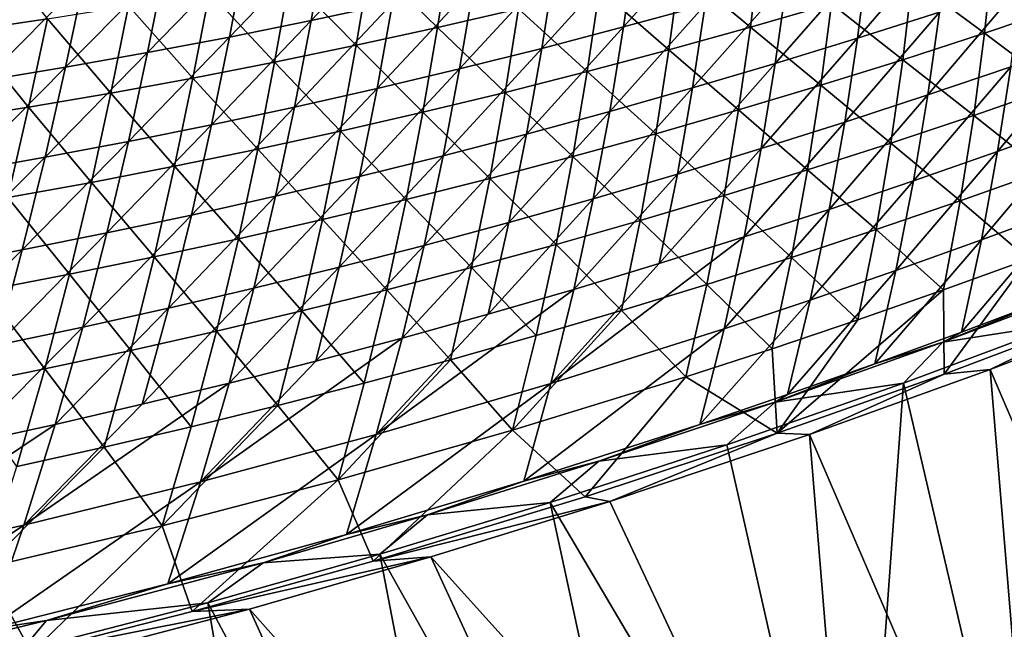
# Model space of a CAD drawing. Header units: metres. Extents: x 0 to 1400, y -1400 to 0.
# Tile 90 of 256: x 672 to 758, y -1303 to -1250. Entities that reach past the tile are written whole.
import ezdxf

# ---------------------------------------------------------------- set-up
doc = ezdxf.new("R2010")
doc.units = ezdxf.units.M

msp = doc.modelspace()

# ---------------------------------------------------------------- linework, layer by layer
at = {"layer": 'None'}
for points in [[(697.416626, -1250.381958, -197.731308), (704.523865, -1248.859375, -197.772064), (705.728821, -1241.619751, -225.655869)], [(697.416626, -1250.381958, -197.731308), (705.728821, -1241.619751, -225.655869), (698.725159, -1243.040039, -225.613556)], [(731.813965, -1248.996826, -170.106659), (732.750793, -1241.964722, -197.934555), (724.688416, -1250.942261, -170.06868)], [(732.750793, -1241.964722, -197.934555), (725.726013, -1243.807373, -197.894028), (724.688416, -1250.942261, -170.06868)], [(698.725159, -1243.040039, -225.613556), (691.70459, -1244.378662, -225.571228), (690.290771, -1251.82251, -197.690552)], [(690.290771, -1251.82251, -197.690552), (697.416626, -1250.381958, -197.731308), (698.725159, -1243.040039, -225.613556)], [(745.99176, -1244.87207, -170.182297), (745.087708, -1251.928467, -142.416061), (753.04248, -1242.69458, -170.219925)], [(745.087708, -1251.928467, -142.416061), (752.239075, -1249.64856, -142.450073), (753.04248, -1242.69458, -170.219925)], [(674.423706, -1250.232422, -226.243042), (667.34198, -1251.269409, -226.212357), (668.991577, -1243.658081, -254.138351)], [(702.581604, -1245.251953, -226.366989), (709.574585, -1243.802124, -226.398224), (708.449097, -1250.986572, -198.52652)], [(709.574585, -1243.802124, -226.398224), (715.522827, -1249.354736, -198.556259), (708.449097, -1250.986572, -198.52652)], [(724.688416, -1250.942261, -170.06868), (725.726013, -1243.807373, -197.894028), (717.539551, -1252.808838, -170.030609)], [(725.726013, -1243.807373, -197.894028), (718.679382, -1245.571289, -197.853439), (717.539551, -1252.808838, -170.030609)], [(729.603333, -1245.851929, -198.615891), (736.60907, -1243.982422, -198.645782), (735.745605, -1250.962891, -170.829483)], [(735.745605, -1250.962891, -170.829483), (736.60907, -1243.982422, -198.645782), (742.825073, -1248.913818, -170.856873)], [(691.70459, -1244.378662, -225.571228), (683.147156, -1253.180176, -197.64978), (690.290771, -1251.82251, -197.690552)], [(691.70459, -1244.378662, -225.571228), (684.667847, -1245.634888, -225.528915), (683.147156, -1253.180176, -197.64978)], [(738.915344, -1246.973145, -170.144547), (737.909302, -1254.131836, -142.381912), (745.99176, -1244.87207, -170.182297)], [(737.909302, -1254.131836, -142.381912), (745.087708, -1251.928467, -142.416061), (745.99176, -1244.87207, -170.182297)], [(756.171021, -1251.490479, -143.153336), (749.878601, -1246.787842, -170.884293), (756.905762, -1244.585693, -170.911713)], [(763.268799, -1249.11145, -143.177216), (756.171021, -1251.490479, -143.153336), (756.905762, -1244.585693, -170.911713)], [(684.667847, -1245.634888, -225.528915), (675.986633, -1254.454224, -197.609024), (683.147156, -1253.180176, -197.64978)], [(684.667847, -1245.634888, -225.528915), (677.615845, -1246.807983, -225.486618), (675.986633, -1254.454224, -197.609024)], [(695.569458, -1246.620483, -226.335846), (702.581604, -1245.251953, -226.366989), (701.35376, -1252.537842, -198.496872)], [(702.581604, -1245.251953, -226.366989), (708.449097, -1250.986572, -198.52652), (701.35376, -1252.537842, -198.496872)], [(717.539551, -1252.808838, -170.030609), (718.679382, -1245.571289, -197.853439), (710.368103, -1254.595337, -169.992477)], [(718.679382, -1245.571289, -197.853439), (711.611755, -1247.255615, -197.812775), (710.368103, -1254.595337, -169.992477)], [(694.237427, -1254.00769, -198.4673), (688.538574, -1247.907227, -226.304794), (695.569458, -1246.620483, -226.335846)], [(701.35376, -1252.537842, -198.496872), (694.237427, -1254.00769, -198.4673), (695.569458, -1246.620483, -226.335846)], [(722.574402, -1247.642944, -198.586044), (729.603333, -1245.851929, -198.615891), (728.640747, -1252.934082, -170.802124)], [(729.603333, -1245.851929, -198.615891), (735.745605, -1250.962891, -170.829483), (728.640747, -1252.934082, -170.802124)], [(677.615845, -1246.807983, -225.486618), (668.81012, -1255.643921, -197.568314), (675.986633, -1254.454224, -197.609024)], [(668.81012, -1255.643921, -197.568314), (677.615845, -1246.807983, -225.486618), (670.5495, -1247.897217, -225.444366)], [(710.368103, -1254.595337, -169.992477), (711.611755, -1247.255615, -197.812775), (703.174927, -1256.30127, -169.954285)], [(711.611755, -1247.255615, -197.812775), (704.523865, -1248.859375, -197.772064), (703.174927, -1256.30127, -169.954285)], [(731.813965, -1248.996826, -170.106659), (730.704529, -1256.257813, -142.347626), (738.915344, -1246.973145, -170.144547)], [(730.704529, -1256.257813, -142.347626), (737.909302, -1254.131836, -142.381912), (738.915344, -1246.973145, -170.144547)], [(749.044861, -1253.794189, -143.129471), (742.825073, -1248.913818, -170.856873), (749.878601, -1246.787842, -170.884293)], [(756.171021, -1251.490479, -143.153336), (749.044861, -1253.794189, -143.129471), (749.878601, -1246.787842, -170.884293)], [(752.239075, -1249.64856, -142.450073), (751.234558, -1256.859619, -114.749016), (759.362671, -1247.292847, -142.483948)], [(751.234558, -1256.859619, -114.749016), (758.462585, -1254.401855, -114.778221), (759.362671, -1247.292847, -142.483948)], [(687.100647, -1255.395264, -198.43782), (681.489685, -1249.11145, -226.273865), (688.538574, -1247.907227, -226.304794)], [(694.237427, -1254.00769, -198.4673), (687.100647, -1255.395264, -198.43782), (688.538574, -1247.907227, -226.304794)], [(715.522827, -1249.354736, -198.556259), (722.574402, -1247.642944, -198.586044), (721.511108, -1254.82666, -170.774796)], [(722.574402, -1247.642944, -198.586044), (728.640747, -1252.934082, -170.802124), (721.511108, -1254.82666, -170.774796)], [(679.94397, -1256.700073, -198.408447), (674.423706, -1250.232422, -226.243042), (681.489685, -1249.11145, -226.273865)], [(687.100647, -1255.395264, -198.43782), (679.94397, -1256.700073, -198.408447), (681.489685, -1249.11145, -226.273865)], [(703.174927, -1256.30127, -169.954285), (704.523865, -1248.859375, -197.772064), (695.960754, -1257.925415, -169.916046)], [(704.523865, -1248.859375, -197.772064), (697.416626, -1250.381958, -197.731308), (695.960754, -1257.925415, -169.916046)], [(724.688416, -1250.942261, -170.06868), (723.474182, -1258.305298, -142.313248), (731.813965, -1248.996826, -170.106659)], [(723.474182, -1258.305298, -142.313248), (730.704529, -1256.257813, -142.347626), (731.813965, -1248.996826, -170.106659)], [(741.89093, -1256.021729, -143.105606), (735.745605, -1250.962891, -170.829483), (742.825073, -1248.913818, -170.856873)], [(749.044861, -1253.794189, -143.129471), (741.89093, -1256.021729, -143.105606), (742.825073, -1248.913818, -170.856873)], [(762.435974, -1256.171509, -115.484314), (756.171021, -1251.490479, -143.153336), (763.268799, -1249.11145, -143.177216)], [(708.449097, -1250.986572, -198.52652), (715.522827, -1249.354736, -198.556259), (714.357178, -1256.640015, -170.747528)], [(715.522827, -1249.354736, -198.556259), (721.511108, -1254.82666, -170.774796), (714.357178, -1256.640015, -170.747528)], [(745.087708, -1251.928467, -142.416061), (743.977539, -1259.241455, -114.71965), (752.239075, -1249.64856, -142.450073)], [(743.977539, -1259.241455, -114.71965), (751.234558, -1256.859619, -114.749016), (752.239075, -1249.64856, -142.450073)], [(672.768372, -1257.921143, -198.379181), (667.34198, -1251.269409, -226.212357), (674.423706, -1250.232422, -226.243042)], [(679.94397, -1256.700073, -198.408447), (672.768372, -1257.921143, -198.379181), (674.423706, -1250.232422, -226.243042)], [(695.960754, -1257.925415, -169.916046), (697.416626, -1250.381958, -197.731308), (688.726501, -1259.467285, -169.877777)], [(697.416626, -1250.381958, -197.731308), (690.290771, -1251.82251, -197.690552), (688.726501, -1259.467285, -169.877777)], [(717.539551, -1252.808838, -170.030609), (716.219055, -1260.27356, -142.278748), (724.688416, -1250.942261, -170.06868)], [(716.219055, -1260.27356, -142.278748), (723.474182, -1258.305298, -142.313248), (724.688416, -1250.942261, -170.06868)], [(728.640747, -1252.934082, -170.802124), (735.745605, -1250.962891, -170.829483), (734.709656, -1258.171997, -143.081757)], [(734.709656, -1258.171997, -143.081757), (735.745605, -1250.962891, -170.829483), (741.89093, -1256.021729, -143.105606)], [(672.768372, -1257.921143, -198.379181), (665.575256, -1259.057739, -198.350052), (667.34198, -1251.269409, -226.212357)], [(688.726501, -1259.467285, -169.877777), (690.290771, -1251.82251, -197.690552), (681.472961, -1260.925781, -169.839508)], [(690.290771, -1251.82251, -197.690552), (683.147156, -1253.180176, -197.64978), (681.472961, -1260.925781, -169.839508)], [(701.35376, -1252.537842, -198.496872), (708.449097, -1250.986572, -198.52652), (707.179504, -1258.373169, -170.720322)], [(708.449097, -1250.986572, -198.52652), (714.357178, -1256.640015, -170.747528), (707.179504, -1258.373169, -170.720322)], [(755.235413, -1258.651855, -115.465034), (749.044861, -1253.794189, -143.129471), (756.171021, -1251.490479, -143.153336)], [(762.435974, -1256.171509, -115.484314), (755.235413, -1258.651855, -115.465034), (756.171021, -1251.490479, -143.153336)], [(699.978577, -1260.025269, -170.693176), (694.237427, -1254.00769, -198.4673), (701.35376, -1252.537842, -198.496872)], [(707.179504, -1258.373169, -170.720322), (699.978577, -1260.025269, -170.693176), (701.35376, -1252.537842, -198.496872)], [(737.909302, -1254.131836, -142.381912), (736.692261, -1261.546387, -114.690147), (745.087708, -1251.928467, -142.416061)], [(736.692261, -1261.546387, -114.690147), (743.977539, -1259.241455, -114.71965), (745.087708, -1251.928467, -142.416061)], [(758.462585, -1254.401855, -114.778221), (757.325256, -1261.797729, -87.135895), (765.661072, -1251.869263, -114.807259)], [(757.325256, -1261.797729, -87.135895), (764.632874, -1259.16333, -87.15963), (765.661072, -1251.869263, -114.807259)], [(681.472961, -1260.925781, -169.839508), (683.147156, -1253.180176, -197.64978), (674.200928, -1262.300049, -169.801224)], [(683.147156, -1253.180176, -197.64978), (675.986633, -1254.454224, -197.609024), (674.200928, -1262.300049, -169.801224)], [(710.368103, -1254.595337, -169.992477), (708.940002, -1262.161621, -142.244186), (717.539551, -1252.808838, -170.030609)], [(708.940002, -1262.161621, -142.244186), (716.219055, -1260.27356, -142.278748), (717.539551, -1252.808838, -170.030609)], [(721.511108, -1254.82666, -170.774796), (728.640747, -1252.934082, -170.802124), (727.501587, -1260.244385, -143.057938)], [(728.640747, -1252.934082, -170.802124), (734.709656, -1258.171997, -143.081757), (727.501587, -1260.244385, -143.057938)], [(692.754944, -1261.595703, -170.666122), (687.100647, -1255.395264, -198.43782), (694.237427, -1254.00769, -198.4673)], [(699.978577, -1260.025269, -170.693176), (692.754944, -1261.595703, -170.666122), (694.237427, -1254.00769, -198.4673)], [(730.704529, -1256.257813, -142.347626), (729.379333, -1263.773682, -114.6605), (737.909302, -1254.131836, -142.381912)], [(729.379333, -1263.773682, -114.6605), (736.692261, -1261.546387, -114.690147), (737.909302, -1254.131836, -142.381912)], [(748.005188, -1261.056519, -115.445755), (741.89093, -1256.021729, -143.105606), (749.044861, -1253.794189, -143.129471)], [(755.235413, -1258.651855, -115.465034), (748.005188, -1261.056519, -115.445755), (749.044861, -1253.794189, -143.129471)], [(674.200928, -1262.300049, -169.801224), (675.986633, -1254.454224, -197.609024), (666.911438, -1263.589233, -169.76297)], [(675.986633, -1254.454224, -197.609024), (668.81012, -1255.643921, -197.568314), (666.911438, -1263.589233, -169.76297)], [(703.174927, -1256.30127, -169.954285), (701.637817, -1263.968628, -142.209534), (710.368103, -1254.595337, -169.992477)], [(701.637817, -1263.968628, -142.209534), (708.940002, -1262.161621, -142.244186), (710.368103, -1254.595337, -169.992477)], [(714.357178, -1256.640015, -170.747528), (721.511108, -1254.82666, -170.774796), (720.267212, -1262.237915, -143.034164)], [(721.511108, -1254.82666, -170.774796), (727.501587, -1260.244385, -143.057938), (720.267212, -1262.237915, -143.034164)], [(751.234558, -1256.859619, -114.749016), (749.986938, -1264.356812, -87.112), (758.462585, -1254.401855, -114.778221)], [(749.986938, -1264.356812, -87.112), (757.325256, -1261.797729, -87.135895), (758.462585, -1254.401855, -114.778221)], [(685.509155, -1263.083618, -170.639145), (679.94397, -1256.700073, -198.408447), (687.100647, -1255.395264, -198.43782)], [(692.754944, -1261.595703, -170.666122), (685.509155, -1263.083618, -170.639145), (687.100647, -1255.395264, -198.43782)], [(740.745911, -1263.384766, -115.426476), (734.709656, -1258.171997, -143.081757), (741.89093, -1256.021729, -143.105606)], [(748.005188, -1261.056519, -115.445755), (740.745911, -1263.384766, -115.426476), (741.89093, -1256.021729, -143.105606)], [(678.24176, -1264.488037, -170.612274), (672.768372, -1257.921143, -198.379181), (679.94397, -1256.700073, -198.408447)], [(685.509155, -1263.083618, -170.639145), (678.24176, -1264.488037, -170.612274), (679.94397, -1256.700073, -198.408447)], [(695.960754, -1257.925415, -169.916046), (694.313293, -1265.693481, -142.174835), (703.174927, -1256.30127, -169.954285)], [(694.313293, -1265.693481, -142.174835), (701.637817, -1263.968628, -142.209534), (703.174927, -1256.30127, -169.954285)], [(707.179504, -1258.373169, -170.720322), (714.357178, -1256.640015, -170.747528), (713.007141, -1264.151855, -143.010422)], [(714.357178, -1256.640015, -170.747528), (720.267212, -1262.237915, -143.034164), (713.007141, -1264.151855, -143.010422)], [(723.474182, -1258.305298, -142.313248), (722.039673, -1265.922241, -114.63073), (730.704529, -1256.257813, -142.347626)], [(722.039673, -1265.922241, -114.63073), (729.379333, -1263.773682, -114.6605), (730.704529, -1256.257813, -142.347626)], [(743.977539, -1259.241455, -114.71965), (742.618652, -1266.839722, -87.087944), (751.234558, -1256.859619, -114.749016)], [(742.618652, -1266.839722, -87.087944), (749.986938, -1264.356812, -87.112), (751.234558, -1256.859619, -114.749016)], [(761.364929, -1263.517578, -87.857254), (755.235413, -1258.651855, -115.465034), (762.435974, -1256.171509, -115.484314)], [(670.953796, -1265.808472, -170.58551), (665.575256, -1259.057739, -198.350052), (672.768372, -1257.921143, -198.379181)], [(678.24176, -1264.488037, -170.612274), (670.953796, -1265.808472, -170.58551), (672.768372, -1257.921143, -198.379181)], [(688.726501, -1259.467285, -169.877777), (686.967285, -1267.335327, -142.140091), (695.960754, -1257.925415, -169.916046)], [(686.967285, -1267.335327, -142.140091), (694.313293, -1265.693481, -142.174835), (695.960754, -1257.925415, -169.916046)], [(705.721741, -1265.985352, -142.98674), (699.978577, -1260.025269, -170.693176), (707.179504, -1258.373169, -170.720322)], [(713.007141, -1264.151855, -143.010422), (705.721741, -1265.985352, -142.98674), (707.179504, -1258.373169, -170.720322)], [(716.219055, -1260.27356, -142.278748), (714.674011, -1267.991089, -114.600845), (723.474182, -1258.305298, -142.313248)], [(714.674011, -1267.991089, -114.600845), (722.039673, -1265.922241, -114.63073), (723.474182, -1258.305298, -142.313248)], [(727.501587, -1260.244385, -143.057938), (734.709656, -1258.171997, -143.081757), (733.458069, -1265.635742, -115.407219)], [(733.458069, -1265.635742, -115.407219), (734.709656, -1258.171997, -143.081757), (740.745911, -1263.384766, -115.426476)], [(754.055542, -1266.098633, -87.843292), (748.005188, -1261.056519, -115.445755), (755.235413, -1258.651855, -115.465034)], [(761.364929, -1263.517578, -87.857254), (754.055542, -1266.098633, -87.843292), (755.235413, -1258.651855, -115.465034)], [(681.472961, -1260.925781, -169.839508), (679.600586, -1268.893311, -142.105316), (688.726501, -1259.467285, -169.877777)], [(679.600586, -1268.893311, -142.105316), (686.967285, -1267.335327, -142.140091), (688.726501, -1259.467285, -169.877777)], [(736.692261, -1261.546387, -114.690147), (735.221069, -1269.245361, -87.063751), (743.977539, -1259.241455, -114.71965)], [(735.221069, -1269.245361, -87.063751), (742.618652, -1266.839722, -87.087944), (743.977539, -1259.241455, -114.71965)], [(757.325256, -1261.797729, -87.135895), (755.909912, -1269.506104, -59.561993), (764.632874, -1259.16333, -87.15963)], [(755.909912, -1269.506104, -59.561993), (763.333374, -1266.77063, -59.579758), (764.632874, -1259.16333, -87.15963)], [(698.411682, -1267.737427, -142.963104), (692.754944, -1261.595703, -170.666122), (699.978577, -1260.025269, -170.693176)], [(705.721741, -1265.985352, -142.98674), (698.411682, -1267.737427, -142.963104), (699.978577, -1260.025269, -170.693176)], [(708.940002, -1262.161621, -142.244186), (707.283264, -1269.97937, -114.570862), (716.219055, -1260.27356, -142.278748)], [(707.283264, -1269.97937, -114.570862), (714.674011, -1267.991089, -114.600845), (716.219055, -1260.27356, -142.278748)], [(720.267212, -1262.237915, -143.034164), (727.501587, -1260.244385, -143.057938), (726.142151, -1267.80835, -115.38797)], [(727.501587, -1260.244385, -143.057938), (733.458069, -1265.635742, -115.407219), (726.142151, -1267.80835, -115.38797)], [(674.200928, -1262.300049, -169.801224), (672.21405, -1270.366455, -142.070526), (681.472961, -1260.925781, -169.839508)], [(672.21405, -1270.366455, -142.070526), (679.600586, -1268.893311, -142.105316), (681.472961, -1260.925781, -169.839508)], [(740.745911, -1263.384766, -115.426476), (748.005188, -1261.056519, -115.445755), (746.715576, -1268.60376, -87.829346)], [(746.715576, -1268.60376, -87.829346), (748.005188, -1261.056519, -115.445755), (754.055542, -1266.098633, -87.843292)], [(691.077454, -1269.407349, -142.939545), (685.509155, -1263.083618, -170.639145), (692.754944, -1261.595703, -170.666122)], [(698.411682, -1267.737427, -142.963104), (691.077454, -1269.407349, -142.939545), (692.754944, -1261.595703, -170.666122)], [(729.379333, -1263.773682, -114.6605), (727.794861, -1271.572876, -87.039421), (736.692261, -1261.546387, -114.690147)], [(727.794861, -1271.572876, -87.039421), (735.221069, -1269.245361, -87.063751), (736.692261, -1261.546387, -114.690147)], [(749.986938, -1264.356812, -87.112), (748.454956, -1272.165894, -59.544083), (757.325256, -1261.797729, -87.135895)], [(748.454956, -1272.165894, -59.544083), (755.909912, -1269.506104, -59.561993), (757.325256, -1261.797729, -87.135895)], [(666.911438, -1263.589233, -169.76297), (664.808716, -1271.753784, -142.035721), (674.200928, -1262.300049, -169.801224)], [(664.808716, -1271.753784, -142.035721), (672.21405, -1270.366455, -142.070526), (674.200928, -1262.300049, -169.801224)], [(701.637817, -1263.968628, -142.209534), (699.868103, -1271.885864, -114.540787), (708.940002, -1262.161621, -142.244186)], [(699.868103, -1271.885864, -114.540787), (707.283264, -1269.97937, -114.570862), (708.940002, -1262.161621, -142.244186)], [(713.007141, -1264.151855, -143.010422), (720.267212, -1262.237915, -143.034164), (718.798706, -1269.901855, -115.368752)], [(720.267212, -1262.237915, -143.034164), (726.142151, -1267.80835, -115.38797), (718.798706, -1269.901855, -115.368752)], [(683.719482, -1270.994263, -142.916077), (678.24176, -1264.488037, -170.612274), (685.509155, -1263.083618, -170.639145)], [(691.077454, -1269.407349, -142.939545), (683.719482, -1270.994263, -142.916077), (685.509155, -1263.083618, -170.639145)], [(722.039673, -1265.922241, -114.63073), (720.34082, -1273.821289, -87.014969), (729.379333, -1263.773682, -114.6605)], [(720.34082, -1273.821289, -87.014969), (727.794861, -1271.572876, -87.039421), (729.379333, -1263.773682, -114.6605)], [(739.345398, -1271.032104, -87.815399), (733.458069, -1265.635742, -115.407219), (740.745911, -1263.384766, -115.426476)], [(739.345398, -1271.032104, -87.815399), (740.745911, -1263.384766, -115.426476), (746.715576, -1268.60376, -87.829346)], [(761.364929, -1263.517578, -87.857254), (760.014587, -1271.17627, -60.29874), (754.055542, -1266.098633, -87.843292)], [(676.338379, -1272.497314, -142.89267), (670.953796, -1265.808472, -170.58551), (678.24176, -1264.488037, -170.612274)], [(683.719482, -1270.994263, -142.916077), (676.338379, -1272.497314, -142.89267), (678.24176, -1264.488037, -170.612274)], [(694.313293, -1265.693481, -142.174835), (692.429504, -1273.709839, -114.510635), (701.637817, -1263.968628, -142.209534)], [(692.429504, -1273.709839, -114.510635), (699.868103, -1271.885864, -114.540787), (701.637817, -1263.968628, -142.209534)], [(711.428223, -1271.915283, -115.349564), (705.721741, -1265.985352, -142.98674), (713.007141, -1264.151855, -143.010422)], [(718.798706, -1269.901855, -115.368752), (711.428223, -1271.915283, -115.349564), (713.007141, -1264.151855, -143.010422)], [(742.618652, -1266.839722, -87.087944), (740.969238, -1274.748901, -59.526028), (749.986938, -1264.356812, -87.112)], [(740.969238, -1274.748901, -59.526028), (748.454956, -1272.165894, -59.544083), (749.986938, -1264.356812, -87.112)], [(670.953796, -1265.808472, -170.58551), (676.338379, -1272.497314, -142.89267), (668.935181, -1273.915649, -142.86937)], [(686.967285, -1267.335327, -142.140091), (684.968201, -1275.450195, -114.480415), (694.313293, -1265.693481, -142.174835)], [(684.968201, -1275.450195, -114.480415), (692.429504, -1273.709839, -114.510635), (694.313293, -1265.693481, -142.174835)], [(704.03125, -1273.847778, -115.330414), (698.411682, -1267.737427, -142.963104), (705.721741, -1265.985352, -142.98674)], [(711.428223, -1271.915283, -115.349564), (704.03125, -1273.847778, -115.330414), (705.721741, -1265.985352, -142.98674)], [(714.674011, -1267.991089, -114.600845), (712.859863, -1275.98938, -86.990395), (722.039673, -1265.922241, -114.63073)], [(712.859863, -1275.98938, -86.990395), (720.34082, -1273.821289, -87.014969), (722.039673, -1265.922241, -114.63073)], [(726.142151, -1267.80835, -115.38797), (733.458069, -1265.635742, -115.407219), (731.945679, -1273.382568, -87.801468)], [(731.945679, -1273.382568, -87.801468), (733.458069, -1265.635742, -115.407219), (739.345398, -1271.032104, -87.815399)], [(754.055542, -1266.098633, -87.843292), (752.589905, -1273.857422, -60.290783), (746.715576, -1268.60376, -87.829346)], [(760.014587, -1271.17627, -60.29874), (752.589905, -1273.857422, -60.290783), (754.055542, -1266.098633, -87.843292)], [(735.221069, -1269.245361, -87.063751), (733.45343, -1277.254028, -59.507843), (742.618652, -1266.839722, -87.087944)], [(733.45343, -1277.254028, -59.507843), (740.969238, -1274.748901, -59.526028), (742.618652, -1266.839722, -87.087944)], [(755.909912, -1269.506104, -59.561993), (754.178406, -1277.543335, -32.09322), (763.333374, -1266.77063, -59.579758)], [(754.178406, -1277.543335, -32.09322), (761.724609, -1274.70813, -32.102882), (763.333374, -1266.77063, -59.579758)], [(679.600586, -1268.893311, -142.105316), (677.484985, -1277.105957, -114.450142), (686.967285, -1267.335327, -142.140091)], [(677.484985, -1277.105957, -114.450142), (684.968201, -1275.450195, -114.480415), (686.967285, -1267.335327, -142.140091)], [(696.608276, -1275.698364, -115.311302), (691.077454, -1269.407349, -142.939545), (698.411682, -1267.737427, -142.963104)], [(704.03125, -1273.847778, -115.330414), (696.608276, -1275.698364, -115.311302), (698.411682, -1267.737427, -142.963104)], [(707.283264, -1269.97937, -114.570862), (705.352783, -1278.076172, -86.965721), (714.674011, -1267.991089, -114.600845)], [(705.352783, -1278.076172, -86.965721), (712.859863, -1275.98938, -86.990395), (714.674011, -1267.991089, -114.600845)], [(718.798706, -1269.901855, -115.368752), (726.142151, -1267.80835, -115.38797), (724.516846, -1275.654297, -87.78756)], [(726.142151, -1267.80835, -115.38797), (731.945679, -1273.382568, -87.801468), (724.516846, -1275.654297, -87.78756)], [(672.21405, -1270.366455, -142.070526), (669.980835, -1278.676025, -114.419823), (679.600586, -1268.893311, -142.105316)], [(669.980835, -1278.676025, -114.419823), (677.484985, -1277.105957, -114.450142), (679.600586, -1268.893311, -142.105316)], [(746.715576, -1268.60376, -87.829346), (745.133789, -1276.462036, -60.282841), (739.345398, -1271.032104, -87.815399)], [(752.589905, -1273.857422, -60.290783), (745.133789, -1276.462036, -60.282841), (746.715576, -1268.60376, -87.829346)], [(689.15979, -1277.466309, -115.292252), (683.719482, -1270.994263, -142.916077), (691.077454, -1269.407349, -142.939545)], [(696.608276, -1275.698364, -115.311302), (689.15979, -1277.466309, -115.292252), (691.077454, -1269.407349, -142.939545)], [(735.221069, -1269.245361, -87.063751), (727.794861, -1271.572876, -87.039421), (718.334534, -1282.026978, -59.4711)], [(733.45343, -1277.254028, -59.507843), (735.221069, -1269.245361, -87.063751), (718.334534, -1282.026978, -59.4711)], [(748.454956, -1272.165894, -59.544083), (746.600159, -1280.302002, -32.083389), (755.909912, -1269.506104, -59.561993)], [(746.600159, -1280.302002, -32.083389), (754.178406, -1277.543335, -32.09322), (755.909912, -1269.506104, -59.561993)], [(664.808716, -1271.753784, -142.035721), (662.456726, -1280.159668, -114.389473), (672.21405, -1270.366455, -142.070526)], [(662.456726, -1280.159668, -114.389473), (669.980835, -1278.676025, -114.419823), (672.21405, -1270.366455, -142.070526)], [(699.868103, -1271.885864, -114.540787), (697.820435, -1280.080688, -86.940948), (707.283264, -1269.97937, -114.570862)], [(697.820435, -1280.080688, -86.940948), (705.352783, -1278.076172, -86.965721), (707.283264, -1269.97937, -114.570862)], [(717.059509, -1277.846436, -87.773666), (711.428223, -1271.915283, -115.349564), (718.798706, -1269.901855, -115.368752)], [(724.516846, -1275.654297, -87.78756), (717.059509, -1277.846436, -87.773666), (718.798706, -1269.901855, -115.368752)], [(681.68634, -1279.150635, -115.273247), (676.338379, -1272.497314, -142.89267), (683.719482, -1270.994263, -142.916077)], [(689.15979, -1277.466309, -115.292252), (681.68634, -1279.150635, -115.273247), (683.719482, -1270.994263, -142.916077)], [(727.794861, -1271.572876, -87.039421), (720.34082, -1273.821289, -87.014969), (718.334534, -1282.026978, -59.4711)], [(737.64679, -1278.989258, -60.274918), (731.945679, -1273.382568, -87.801468), (739.345398, -1271.032104, -87.815399)], [(745.133789, -1276.462036, -60.282841), (737.64679, -1278.989258, -60.274918), (739.345398, -1271.032104, -87.815399)], [(760.014587, -1271.17627, -60.29874), (752.647827, -1281.200073, -32.845341), (752.589905, -1273.857422, -60.290783)], [(766.919495, -1275.825073, -32.845306), (752.647827, -1281.200073, -32.845341), (760.014587, -1271.17627, -60.29874)], [(692.429504, -1273.709839, -114.510635), (690.263611, -1282.001953, -86.916084), (699.868103, -1271.885864, -114.540787)], [(690.263611, -1282.001953, -86.916084), (697.820435, -1280.080688, -86.940948), (699.868103, -1271.885864, -114.540787)], [(709.574036, -1279.957886, -87.759811), (704.03125, -1273.847778, -115.330414), (711.428223, -1271.915283, -115.349564)], [(717.059509, -1277.846436, -87.773666), (709.574036, -1279.957886, -87.759811), (711.428223, -1271.915283, -115.349564)], [(740.969238, -1274.748901, -59.526028), (738.990601, -1282.983276, -32.073399), (748.454956, -1272.165894, -59.544083)], [(738.990601, -1282.983276, -32.073399), (746.600159, -1280.302002, -32.083389), (748.454956, -1272.165894, -59.544083)], [(676.338379, -1272.497314, -142.89267), (674.188416, -1280.750488, -115.254311), (668.935181, -1273.915649, -142.86937)], [(681.68634, -1279.150635, -115.273247), (674.188416, -1280.750488, -115.254311), (676.338379, -1272.497314, -142.89267)], [(752.540039, -1278.420288, -30.876774), (766.368103, -1273.178833, -30.882008), (761.724609, -1274.70813, -32.102882)], [(752.540039, -1278.420288, -30.876774), (763.052185, -1276.801147, -29.620726), (766.368103, -1273.178833, -30.882008)], [(674.188416, -1280.750488, -115.254311), (666.667114, -1282.264893, -115.235443), (668.935181, -1273.915649, -142.86937)], [(684.968201, -1275.450195, -114.480415), (682.683167, -1283.838745, -86.891151), (692.429504, -1273.709839, -114.510635)], [(682.683167, -1283.838745, -86.891151), (690.263611, -1282.001953, -86.916084), (692.429504, -1273.709839, -114.510635)], [(702.061035, -1281.987793, -87.745987), (696.608276, -1275.698364, -115.311302), (704.03125, -1273.847778, -115.330414)], [(709.574036, -1279.957886, -87.759811), (702.061035, -1281.987793, -87.745987), (704.03125, -1273.847778, -115.330414)], [(718.334534, -1282.026978, -59.4711), (720.34082, -1273.821289, -87.014969), (703.104858, -1286.475952, -59.433929)], [(720.34082, -1273.821289, -87.014969), (712.859863, -1275.98938, -86.990395), (703.104858, -1286.475952, -59.433929)], [(724.516846, -1275.654297, -87.78756), (731.945679, -1273.382568, -87.801468), (730.129395, -1281.43811, -60.267025)], [(730.129395, -1281.43811, -60.267025), (731.945679, -1273.382568, -87.801468), (737.64679, -1278.989258, -60.274918)], [(752.647827, -1281.200073, -32.845341), (738.075562, -1286.365112, -32.845417), (752.589905, -1273.857422, -60.290783)], [(752.589905, -1273.857422, -60.290783), (738.075562, -1286.365112, -32.845417), (745.133789, -1276.462036, -60.282841)], [(733.45343, -1277.254028, -59.507843), (731.350464, -1285.585938, -32.063251), (740.969238, -1274.748901, -59.526028)], [(731.350464, -1285.585938, -32.063251), (738.990601, -1282.983276, -32.073399), (740.969238, -1274.748901, -59.526028)], [(754.178406, -1277.543335, -32.09322), (752.540039, -1278.420288, -30.876774), (761.724609, -1274.70813, -32.102882)], [(677.484985, -1277.105957, -114.450142), (675.079895, -1285.590088, -86.866142), (684.968201, -1275.450195, -114.480415)], [(675.079895, -1285.590088, -86.866142), (682.683167, -1283.838745, -86.891151), (684.968201, -1275.450195, -114.480415)], [(694.520996, -1283.935303, -87.732193), (689.15979, -1277.466309, -115.292252), (696.608276, -1275.698364, -115.311302)], [(702.061035, -1281.987793, -87.745987), (694.520996, -1283.935303, -87.732193), (696.608276, -1275.698364, -115.311302)], [(730.129395, -1281.43811, -60.267025), (715.005554, -1286.096802, -60.251335), (724.516846, -1275.654297, -87.78756)], [(715.005554, -1286.096802, -60.251335), (717.059509, -1277.846436, -87.773666), (724.516846, -1275.654297, -87.78756)], [(766.919495, -1275.825073, -32.845306), (756.669495, -1280.799927, -32.208546), (752.647827, -1281.200073, -32.845341)], [(756.669495, -1280.799927, -32.208546), (771.762085, -1275.021851, -32.202759), (776.693176, -1327.38855, -3)], [(771.762085, -1275.021851, -32.202759), (756.669495, -1280.799927, -32.208546), (766.919495, -1275.825073, -32.845306)], [(703.104858, -1286.475952, -59.433929), (712.859863, -1275.98938, -86.990395), (705.352783, -1278.076172, -86.965721)], [(738.075562, -1286.365112, -32.845417), (737.64679, -1278.989258, -60.274918), (745.133789, -1276.462036, -60.282841)], [(669.980835, -1278.676025, -114.419823), (667.454773, -1287.255005, -86.841087), (677.484985, -1277.105957, -114.450142)], [(667.454773, -1287.255005, -86.841087), (675.079895, -1285.590088, -86.866142), (677.484985, -1277.105957, -114.450142)], [(686.954468, -1285.799316, -87.718452), (681.68634, -1279.150635, -115.273247), (689.15979, -1277.466309, -115.292252)], [(694.520996, -1283.935303, -87.732193), (686.954468, -1285.799316, -87.718452), (689.15979, -1277.466309, -115.292252)], [(718.334534, -1282.026978, -59.4711), (715.981567, -1290.551147, -32.0425), (733.45343, -1277.254028, -59.507843)], [(715.981567, -1290.551147, -32.0425), (731.350464, -1285.585938, -32.063251), (733.45343, -1277.254028, -59.507843)], [(752.540039, -1278.420288, -30.876774), (754.178406, -1277.543335, -32.09322), (746.600159, -1280.302002, -32.083389)], [(763.052185, -1276.801147, -29.620726), (749.098206, -1281.982178, -29.62615), (760.857239, -1332.321289)], [(749.098206, -1281.982178, -29.62615), (763.052185, -1276.801147, -29.620726), (752.540039, -1278.420288, -30.876774)], [(703.104858, -1286.475952, -59.433929), (705.352783, -1278.076172, -86.965721), (687.771301, -1290.592407, -59.396397)], [(705.352783, -1278.076172, -86.965721), (697.820435, -1280.080688, -86.940948), (687.771301, -1290.592407, -59.396397)], [(717.059509, -1277.846436, -87.773666), (715.005554, -1286.096802, -60.251335), (709.574036, -1279.957886, -87.759811)], [(737.918457, -1283.647827, -30.871136), (752.540039, -1278.420288, -30.876774), (746.600159, -1280.302002, -32.083389)], [(737.918457, -1283.647827, -30.871136), (749.098206, -1281.982178, -29.62615), (752.540039, -1278.420288, -30.876774)], [(679.361938, -1287.578979, -87.704758), (674.188416, -1280.750488, -115.254311), (681.68634, -1279.150635, -115.273247)], [(686.954468, -1285.799316, -87.718452), (679.361938, -1287.578979, -87.704758), (681.68634, -1279.150635, -115.273247)], [(738.075562, -1286.365112, -32.845417), (730.129395, -1281.43811, -60.267025), (737.64679, -1278.989258, -60.274918)], [(697.820435, -1280.080688, -86.940948), (690.263611, -1282.001953, -86.916084), (687.771301, -1290.592407, -59.396397)], [(715.005554, -1286.096802, -60.251335), (699.766479, -1290.429932, -60.235798), (709.574036, -1279.957886, -87.759811)], [(699.766479, -1290.429932, -60.235798), (702.061035, -1281.987793, -87.745987), (709.574036, -1279.957886, -87.759811)], [(671.743958, -1289.273438, -87.691116), (666.667114, -1282.264893, -115.235443), (674.188416, -1280.750488, -115.254311)], [(679.361938, -1287.578979, -87.704758), (671.743958, -1289.273438, -87.691116), (674.188416, -1280.750488, -115.254311)], [(737.918457, -1283.647827, -30.871136), (746.600159, -1280.302002, -32.083389), (738.990601, -1282.983276, -32.073399)], [(740.908508, -1286.466675, -32.214733), (756.669495, -1280.799927, -32.208546), (760.992615, -1333.094238, -3)], [(756.669495, -1280.799927, -32.208546), (740.908508, -1286.466675, -32.214733), (752.647827, -1281.200073, -32.845341)], [(760.992615, -1333.094238, -3), (756.669495, -1280.799927, -32.208546), (776.693176, -1327.38855, -3)], [(721.336609, -1291.897705, -32.845512), (715.005554, -1286.096802, -60.251335), (730.129395, -1281.43811, -60.267025)], [(738.075562, -1286.365112, -32.845417), (721.336609, -1291.897705, -32.845512), (730.129395, -1281.43811, -60.267025)], [(752.647827, -1281.200073, -32.845341), (740.908508, -1286.466675, -32.214733), (738.075562, -1286.365112, -32.845417)], [(690.263611, -1282.001953, -86.916084), (682.683167, -1283.838745, -86.891151), (672.340698, -1294.367554, -59.358578)], [(690.263611, -1282.001953, -86.916084), (672.340698, -1294.367554, -59.358578), (687.771301, -1290.592407, -59.396397)], [(702.061035, -1281.987793, -87.745987), (699.766479, -1290.429932, -60.235798), (694.520996, -1283.935303, -87.732193)], [(703.104858, -1286.475952, -59.433929), (700.500244, -1295.188721, -32.021168), (718.334534, -1282.026978, -59.4711)], [(700.500244, -1295.188721, -32.021168), (715.981567, -1290.551147, -32.0425), (718.334534, -1282.026978, -59.4711)], [(749.098206, -1281.982178, -29.62615), (733.688293, -1287.363159, -29.632275), (745.063843, -1337.706055)], [(733.688293, -1287.363159, -29.632275), (749.098206, -1281.982178, -29.62615), (737.918457, -1283.647827, -30.871136)], [(749.098206, -1281.982178, -29.62615), (745.063843, -1337.706055), (760.857239, -1332.321289)], [(731.350464, -1285.585938, -32.063251), (737.918457, -1283.647827, -30.871136), (738.990601, -1282.983276, -32.073399)], [(682.683167, -1283.838745, -86.891151), (675.079895, -1285.590088, -86.866142), (672.340698, -1294.367554, -59.358578)], [(699.766479, -1290.429932, -60.235798), (684.416443, -1294.42981, -60.220455), (694.520996, -1283.935303, -87.732193)], [(684.416443, -1294.42981, -60.220455), (686.954468, -1285.799316, -87.718452), (694.520996, -1283.935303, -87.732193)], [(722.538025, -1288.801392, -30.865099), (737.918457, -1283.647827, -30.871136), (731.350464, -1285.585938, -32.063251)], [(722.538025, -1288.801392, -30.865099), (733.688293, -1287.363159, -29.632275), (737.918457, -1283.647827, -30.871136)], [(672.340698, -1294.367554, -59.358578), (675.079895, -1285.590088, -86.866142), (656.820251, -1297.792725, -59.320541)], [(675.079895, -1285.590088, -86.866142), (667.454773, -1287.255005, -86.841087), (656.820251, -1297.792725, -59.320541)], [(686.954468, -1285.799316, -87.718452), (684.416443, -1294.42981, -60.220455), (679.361938, -1287.578979, -87.704758)], [(702.826721, -1297.519653, -32.845623), (699.766479, -1290.429932, -60.235798), (715.005554, -1286.096802, -60.251335)], [(721.336609, -1291.897705, -32.845512), (702.826721, -1297.519653, -32.845623), (715.005554, -1286.096802, -60.251335)], [(715.981567, -1290.551147, -32.0425), (722.538025, -1288.801392, -30.865099), (731.350464, -1285.585938, -32.063251)], [(687.771301, -1290.592407, -59.396397), (684.913513, -1299.489624, -31.99929), (703.104858, -1286.475952, -59.433929)], [(684.913513, -1299.489624, -31.99929), (700.500244, -1295.188721, -32.021168), (703.104858, -1286.475952, -59.433929)], [(738.075562, -1286.365112, -32.845417), (723.48291, -1292.300171, -32.221741), (721.336609, -1291.897705, -32.845512)], [(740.908508, -1286.466675, -32.214733), (723.48291, -1292.300171, -32.221741), (738.075562, -1286.365112, -32.845417)], [(723.48291, -1292.300171, -32.221741), (740.908508, -1286.466675, -32.214733), (745.180298, -1338.482666, -3)], [(745.180298, -1338.482666, -3), (740.908508, -1286.466675, -32.214733), (760.992615, -1333.094238, -3)], [(684.416443, -1294.42981, -60.220455), (668.959656, -1298.088745, -60.205341), (679.361938, -1287.578979, -87.704758)], [(668.959656, -1298.088745, -60.205341), (671.743958, -1289.273438, -87.691116), (679.361938, -1287.578979, -87.704758)], [(733.688293, -1287.363159, -29.632275), (718.281311, -1292.389771, -29.638535), (745.063843, -1337.706055)], [(718.281311, -1292.389771, -29.638535), (733.688293, -1287.363159, -29.632275), (722.538025, -1288.801392, -30.865099)], [(707.579651, -1293.477051, -30.859127), (722.538025, -1288.801392, -30.865099), (715.981567, -1290.551147, -32.0425)], [(707.579651, -1293.477051, -30.859127), (718.281311, -1292.389771, -29.638535), (722.538025, -1288.801392, -30.865099)], [(687.036682, -1301.904907, -32.845734), (684.416443, -1294.42981, -60.220455), (699.766479, -1290.429932, -60.235798)], [(702.826721, -1297.519653, -32.845623), (687.036682, -1301.904907, -32.845734), (699.766479, -1290.429932, -60.235798)], [(672.340698, -1294.367554, -59.358578), (669.228516, -1303.444946, -31.97691), (687.771301, -1290.592407, -59.396397)], [(669.228516, -1303.444946, -31.97691), (684.913513, -1299.489624, -31.99929), (687.771301, -1290.592407, -59.396397)], [(700.500244, -1295.188721, -32.021168), (707.579651, -1293.477051, -30.859127), (715.981567, -1290.551147, -32.0425)], [(723.48291, -1292.300171, -32.221741), (702.826721, -1297.519653, -32.845623), (721.336609, -1291.897705, -32.845512)], [(723.48291, -1292.300171, -32.221741), (707.865295, -1297.147217, -32.228165), (702.826721, -1297.519653, -32.845623)], [(718.281311, -1292.389771, -29.638535), (703.417786, -1296.906738, -29.644695), (729.163757, -1342.767334)], [(703.417786, -1296.906738, -29.644695), (718.281311, -1292.389771, -29.638535), (707.579651, -1293.477051, -30.859127)], [(707.865295, -1297.147217, -32.228165), (723.48291, -1292.300171, -32.221741), (745.180298, -1338.482666, -3)], [(745.063843, -1337.706055), (718.281311, -1292.389771, -29.638535), (729.163757, -1342.767334)], [(693.233643, -1297.650024, -30.853313), (707.579651, -1293.477051, -30.859127), (700.500244, -1295.188721, -32.021168)], [(693.233643, -1297.650024, -30.853313), (703.417786, -1296.906738, -29.644695), (707.579651, -1293.477051, -30.859127)], [(656.820251, -1297.792725, -59.320541), (653.452637, -1307.04541, -31.954065), (672.340698, -1294.367554, -59.358578)], [(653.452637, -1307.04541, -31.954065), (669.228516, -1303.444946, -31.97691), (672.340698, -1294.367554, -59.358578)], [(673.009644, -1305.483765, -32.845829), (668.959656, -1298.088745, -60.205341), (684.416443, -1294.42981, -60.220455)], [(687.036682, -1301.904907, -32.845734), (673.009644, -1305.483765, -32.845829), (684.416443, -1294.42981, -60.220455)], [(684.913513, -1299.489624, -31.99929), (693.233643, -1297.650024, -30.853313), (700.500244, -1295.188721, -32.021168)], [(707.865295, -1297.147217, -32.228165), (687.036682, -1301.904907, -32.845734), (702.826721, -1297.519653, -32.845623)], [(707.865295, -1297.147217, -32.228165), (692.042908, -1301.690674, -32.234798), (687.036682, -1301.904907, -32.845734)], [(703.417786, -1296.906738, -29.644695), (688.396606, -1301.13916, -29.651031), (713.162231, -1347.497803)], [(688.396606, -1301.13916, -29.651031), (703.417786, -1296.906738, -29.644695), (693.233643, -1297.650024, -30.853313)], [(729.261353, -1343.546997, -3), (692.042908, -1301.690674, -32.234798), (707.865295, -1297.147217, -32.228165)], [(729.163757, -1342.767334), (703.417786, -1296.906738, -29.644695), (713.162231, -1347.497803)], [(745.180298, -1338.482666, -3), (729.261353, -1343.546997, -3), (707.865295, -1297.147217, -32.228165)], [(673.009644, -1305.483765, -32.845829), (660.24707, -1308.480713, -32.845886), (668.959656, -1298.088745, -60.205341)], [(674.331238, -1302.678711, -30.84553), (693.233643, -1297.650024, -30.853313), (684.913513, -1299.489624, -31.99929)], [(674.331238, -1302.678711, -30.84553), (688.396606, -1301.13916, -29.651031), (693.233643, -1297.650024, -30.853313)], [(669.228516, -1303.444946, -31.97691), (674.331238, -1302.678711, -30.84553), (684.913513, -1299.489624, -31.99929)], [(688.396606, -1301.13916, -29.651031), (672.094543, -1305.351074, -29.658016), (697.064575, -1351.890381)], [(672.094543, -1305.351074, -29.658016), (688.396606, -1301.13916, -29.651031), (674.331238, -1302.678711, -30.84553)], [(713.162231, -1347.497803), (688.396606, -1301.13916, -29.651031), (697.064575, -1351.890381)], [(692.042908, -1301.690674, -32.234798), (673.009644, -1305.483765, -32.845829), (687.036682, -1301.904907, -32.845734)], [(692.042908, -1301.690674, -32.234798), (675.243347, -1306.107056, -32.241962), (673.009644, -1305.483765, -32.845829)], [(713.240723, -1348.280151, -3), (675.243347, -1306.107056, -32.241962), (692.042908, -1301.690674, -32.234798)], [(729.261353, -1343.546997, -3), (713.240723, -1348.280151, -3), (692.042908, -1301.690674, -32.234798)], [(660.224731, -1306.0802, -30.839634), (674.331238, -1302.678711, -30.84553), (669.228516, -1303.444946, -31.97691)], [(660.224731, -1306.0802, -30.839634), (672.094543, -1305.351074, -29.658016), (674.331238, -1302.678711, -30.84553)]]:
    msp.add_3dface(points, dxfattribs=at)

doc.saveas('drawing.dxf')
